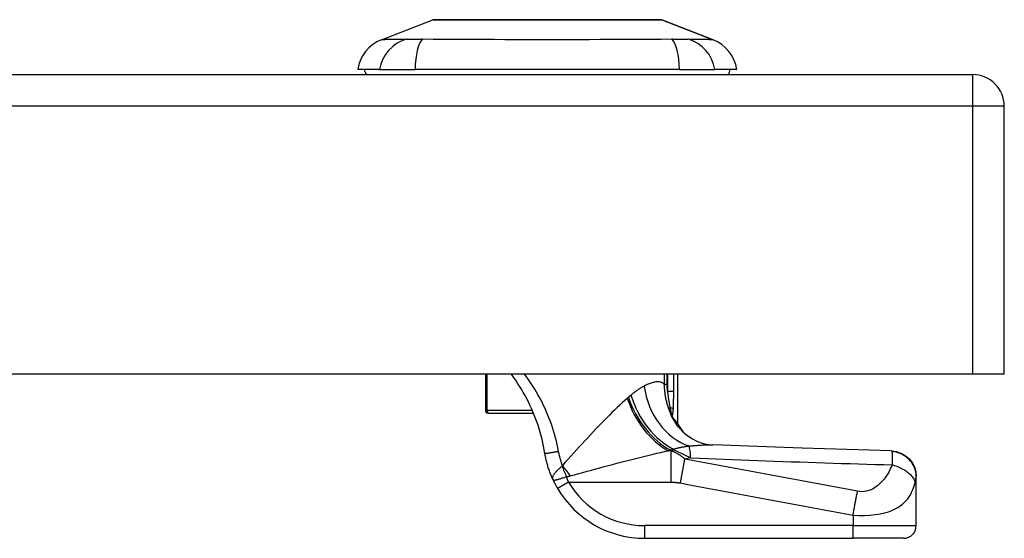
# Model space of a CAD drawing. Header units: inches. Extents: x 15 to 513, y 46 to 241.
# Tile 175 of 198: x 120.17 to 123.24, y 239.47 to 241.09. Entities that reach past the tile are written whole.
import ezdxf

# ---------------------------------------------------------------- set-up
doc = ezdxf.new("R2010")
doc.units = ezdxf.units.IN
doc.header["$MEASUREMENT"] = 0
doc.layers.add('Visible Edges(ANSI)', color=7, linetype='Continuous', lineweight=25)
doc.layers.add('Visible Tangent Edges(ANSI)', color=7, linetype='Continuous', lineweight=25)

msp = doc.modelspace()

# ---------------------------------------------------------------- linework, layer by layer
at = {"layer": 'Visible Edges(ANSI)'}
for p, q in [((121.2965, 241.024), (121.4562, 241.0861)), ((122.17, 241.0861), (122.3297, 241.024)), ((121.2906, 240.9316), (121.2226, 240.9316)), ((121.2906, 240.9316), (121.4014, 240.9316)), ((122.2249, 240.9316), (121.4014, 240.9316)), ((122.2249, 240.9316), (122.3356, 240.9316)), ((122.4037, 240.9316), (122.3356, 240.9316)), ((69.5331, 240.9159), (123.1381, 240.9159)), ((123.2371, 239.9819), (123.2371, 240.8169)), ((123.1381, 239.9819), (69.5331, 239.9819)), ((121.6203, 239.9819), (121.6203, 239.8689)), ((122.2203, 239.8276), (122.2203, 239.9819)), ((123.2371, 239.9819), (123.1381, 239.9819)), ((121.6302, 239.8611), (121.6282, 239.8611)), ((121.6302, 239.8611), (121.7703, 239.8611)), ((122.2029, 239.8503), (122.2023, 239.8511)), ((122.9627, 239.6624), (122.9627, 239.6636)), ((122.9627, 239.5104), (122.9627, 239.6624)), ((122.1168, 239.471), (122.7659, 239.471)), ((122.9234, 239.471), (122.7659, 239.471))]:
    msp.add_line(p, q, dxfattribs=at)
at = {"layer": 'Visible Edges(ANSI)', "flags": 128}
for points in [[(122.1682, 241.0865), (122.1678, 241.0865), (122.1665, 241.0865), (122.1644, 241.0865), (122.1614, 241.0865), (122.1576, 241.0865), (122.1529, 241.0865), (122.1475, 241.0865), (122.1412, 241.0866), (122.1342, 241.0866), (122.1264, 241.0866), (122.1178, 241.0866), (122.1084, 241.0866), (122.0983, 241.0867), (122.0876, 241.0867), (122.0762, 241.0867), (122.0642, 241.0867), (122.0516, 241.0867), (122.0384, 241.0867), (122.0247, 241.0867), (122.0105, 241.0866), (121.9958, 241.0866), (121.9806, 241.0866), (121.965, 241.0866), (121.9489, 241.0866), (121.9326, 241.0865), (121.916, 241.0865), (121.8992, 241.0865), (121.8823, 241.0865), (121.8651, 241.0865), (121.8478, 241.0865), (121.8303, 241.0865), (121.8128, 241.0865), (121.7953, 241.0865), (121.7779, 241.0865), (121.7606, 241.0865), (121.7435, 241.0865), (121.7265, 241.0865), (121.7097, 241.0865), (121.6931, 241.0865), (121.6767, 241.0866), (121.6607, 241.0866), (121.6451, 241.0866), (121.63, 241.0866), (121.6153, 241.0866), (121.6011, 241.0867), (121.5874, 241.0867), (121.5742, 241.0867), (121.5617, 241.0867), (121.5497, 241.0867), (121.5384, 241.0867), (121.5277, 241.0867), (121.5177, 241.0866), (121.5085, 241.0866), (121.4999, 241.0866), (121.4921, 241.0866), (121.485, 241.0866), (121.4787, 241.0865), (121.4733, 241.0865), (121.4686, 241.0865), (121.4648, 241.0865), (121.4618, 241.0865), (121.4597, 241.0865), (121.4584, 241.0865), (121.458, 241.0865)], [(121.8059, 239.7356), (121.804, 239.7467), (121.8019, 239.7578), (121.7995, 239.7688), (121.7969, 239.7797), (121.7942, 239.7906), (121.7911, 239.8015), (121.7879, 239.8123), (121.7845, 239.823), (121.7808, 239.8336), (121.777, 239.8442), (121.7729, 239.8547), (121.7686, 239.8651), (121.7641, 239.8755), (121.7594, 239.8857), (121.7545, 239.8958), (121.7494, 239.9059), (121.7441, 239.9158), (121.7386, 239.9256), (121.7329, 239.9353), (121.7271, 239.9449), (121.721, 239.9543), (121.7148, 239.9636), (121.7084, 239.9728), (121.7017, 239.9819)], [(122.2023, 239.8511), (122.2022, 239.8513), (122.202, 239.8515), (122.2019, 239.8518), (122.2017, 239.852), (122.2015, 239.8523), (122.2013, 239.8526), (122.2011, 239.8529), (122.2009, 239.8532), (122.2007, 239.8535), (122.2005, 239.8538), (122.2003, 239.8542), (122.2001, 239.8546), (122.1999, 239.8549), (122.1997, 239.8553), (122.1995, 239.8557), (122.1993, 239.856), (122.1991, 239.8564), (122.1989, 239.8568), (122.1987, 239.8571), (122.1985, 239.8575), (122.1983, 239.8579), (122.1981, 239.8583), (122.1979, 239.8587), (122.1978, 239.859)], [(122.2203, 239.8276), (122.2202, 239.8277), (122.2201, 239.8278), (122.22, 239.828), (122.2198, 239.8283), (122.2195, 239.8286), (122.2191, 239.8291), (122.2187, 239.8296), (122.2182, 239.8302), (122.2177, 239.8309), (122.2171, 239.8317), (122.2164, 239.8325), (122.2157, 239.8334), (122.2149, 239.8344), (122.2141, 239.8355), (122.2132, 239.8366), (122.2123, 239.8378), (122.2113, 239.8391), (122.2102, 239.8405), (122.2091, 239.842), (122.208, 239.8435), (122.2068, 239.8451), (122.2055, 239.8468), (122.2042, 239.8485), (122.2029, 239.8503)], [(122.2251, 239.8137), (122.2371, 239.8014), (122.251, 239.79), (122.2661, 239.7804), (122.2814, 239.7729), (122.296, 239.7676), (122.3091, 239.7643), (122.3203, 239.7625), (122.3294, 239.7618)], [(122.8856, 239.743), (122.6075, 239.7517), (122.3294, 239.7618)], [(121.8306, 239.6545), (121.8291, 239.6577), (121.8277, 239.661), (121.8263, 239.6642), (121.825, 239.6675), (121.8237, 239.6708), (121.8224, 239.6741), (121.8211, 239.6775), (121.8199, 239.6808), (121.8188, 239.6842), (121.8176, 239.6875), (121.8165, 239.6909), (121.8155, 239.6943), (121.8145, 239.6977), (121.8135, 239.7011), (121.8126, 239.7045), (121.8117, 239.708), (121.8108, 239.7114), (121.81, 239.7149), (121.8092, 239.7183), (121.8085, 239.7218), (121.8078, 239.7252), (121.8071, 239.7287), (121.8065, 239.7322), (121.8059, 239.7356)], [(122.8856, 239.743), (122.9007, 239.7411), (122.9152, 239.7363), (122.9286, 239.7288), (122.9403, 239.7189), (122.9498, 239.707), (122.9569, 239.6934), (122.9613, 239.6788), (122.9627, 239.6636)], [(121.8306, 239.6545), (121.8311, 239.6533), (121.8317, 239.6521), (121.8323, 239.6509), (121.8328, 239.6497), (121.8334, 239.6485), (121.834, 239.6473), (121.8346, 239.6461), (121.8352, 239.6449), (121.8358, 239.6437), (121.8364, 239.6425), (121.8371, 239.6413), (121.8377, 239.6401), (121.8383, 239.6389), (121.839, 239.6376), (121.8396, 239.6364), (121.8403, 239.6352), (121.8409, 239.634), (121.8416, 239.6328), (121.8423, 239.6316), (121.8429, 239.6304), (121.8436, 239.6293), (121.8443, 239.6281), (121.845, 239.6269), (121.8457, 239.6257)]]:
    msp.add_lwpolyline(points, dxfattribs=at)
at = {"layer": 'Visible Edges(ANSI)'}
for centre, radius, start, end in [((121.458, 241.0816), 0.00492, 90.2088, 111.2505), ((122.1682, 241.0816), 0.00492, 68.7495, 89.7912), ((121.3394, 240.914), 0.1181, 111.2505, 171.3991), ((122.2869, 240.914), 0.1181, 8.6009, 68.7495), ((121.2816, 240.9395), 0.0394, 191.537, 216.8699), ((122.3446, 240.9395), 0.0394, 323.1301, 348.463), ((123.1381, 240.8169), 0.099, 0, 90), ((121.6282, 239.8689), 0.00787, 180, 270), ((122.3938, 239.9205), 0.1969, 208.1462, 217.2505), ((122.1168, 239.786), 0.315, 210.5805, 270), ((122.9234, 239.5104), 0.0394, 270, 0)]:
    msp.add_arc(centre, radius, start, end, dxfattribs=at)
at = {"layer": 'Visible Tangent Edges(ANSI)'}
for p, q in [((122.3297, 241.024), (122.17, 241.0861)), ((123.1381, 240.9159), (123.1381, 240.8169)), ((123.1381, 240.8169), (69.5331, 240.8169)), ((123.2371, 240.8169), (123.1381, 240.8169)), ((123.1381, 240.8169), (123.1381, 239.9819)), ((121.6263, 239.8689), (121.6263, 239.9819)), ((122.1774, 239.9819), (122.1774, 239.9509)), ((122.1868, 239.9509), (122.1868, 239.9819)), ((122.1881, 239.9819), (122.1881, 239.9285)), ((122.2071, 239.9285), (122.2071, 239.9819)), ((122.1774, 239.9509), (122.1868, 239.9509)), ((122.2071, 239.9285), (122.1881, 239.9285)), ((121.6203, 239.8689), (121.6263, 239.8689)), ((121.767, 239.8689), (121.6263, 239.8689)), ((122.1909, 239.8758), (122.1958, 239.8776)), ((122.1992, 239.7437), (122.1901, 239.7437)), ((122.196, 239.7462), (122.2074, 239.7462)), ((122.1992, 239.6457), (122.1992, 239.7437)), ((122.2074, 239.7462), (122.2074, 239.7487)), ((122.2283, 239.6433), (122.2422, 239.7179)), ((121.8796, 239.6457), (121.8457, 239.6257)), ((121.8796, 239.6457), (122.1992, 239.6457)), ((122.7659, 239.5429), (122.7659, 239.5104)), ((122.1168, 239.471), (122.1168, 239.5104)), ((122.7659, 239.5104), (122.1168, 239.5104)), ((122.7659, 239.471), (122.7659, 239.5104)), ((122.7659, 239.5104), (122.9627, 239.5104))]:
    msp.add_line(p, q, dxfattribs=at)
at = {"layer": 'Visible Tangent Edges(ANSI)', "flags": 128}
for points in [[(121.4562, 241.0861), (121.4564, 241.0861), (121.4568, 241.0861), (121.4576, 241.0862), (121.4586, 241.0862), (121.46, 241.0862), (121.4616, 241.0862), (121.4635, 241.0862), (121.4658, 241.0862), (121.4683, 241.0862), (121.4711, 241.0862), (121.4742, 241.0863), (121.4776, 241.0863), (121.4812, 241.0863), (121.4851, 241.0863), (121.4893, 241.0863), (121.4938, 241.0864), (121.4985, 241.0864), (121.5035, 241.0864), (121.5087, 241.0864), (121.5142, 241.0864), (121.5199, 241.0865), (121.5259, 241.0865), (121.5321, 241.0865), (121.5385, 241.0865)], [(121.5385, 241.0865), (121.5403, 241.0865), (121.5421, 241.0865), (121.5439, 241.0865), (121.5457, 241.0865), (121.5476, 241.0865), (121.5494, 241.0865), (121.5513, 241.0865), (121.5532, 241.0865), (121.5551, 241.0865), (121.5571, 241.0865), (121.559, 241.0865), (121.5609, 241.0865), (121.5629, 241.0865), (121.5649, 241.0865), (121.5669, 241.0865), (121.5689, 241.0865), (121.5709, 241.0865), (121.573, 241.0865), (121.5751, 241.0865), (121.5771, 241.0865), (121.5792, 241.0865), (121.5813, 241.0865), (121.5834, 241.0865), (121.5856, 241.0865)], [(121.5856, 241.0865), (121.6017, 241.0865), (121.6186, 241.0864), (121.6362, 241.0864), (121.6544, 241.0863), (121.673, 241.0863), (121.6922, 241.0863), (121.7117, 241.0862), (121.7315, 241.0862), (121.7516, 241.0862), (121.7719, 241.0862), (121.7924, 241.0861), (121.8131, 241.0861), (121.8337, 241.0861), (121.8543, 241.0862), (121.8747, 241.0862), (121.8948, 241.0862), (121.9147, 241.0862), (121.9343, 241.0863), (121.9534, 241.0863), (121.9721, 241.0864), (121.9902, 241.0864), (122.0078, 241.0864), (122.0246, 241.0865), (122.0407, 241.0865)], [(122.0407, 241.0865), (122.0428, 241.0865), (122.0449, 241.0865), (122.047, 241.0865), (122.0491, 241.0865), (122.0512, 241.0865), (122.0532, 241.0865), (122.0553, 241.0865), (122.0573, 241.0865), (122.0593, 241.0865), (122.0613, 241.0865), (122.0633, 241.0865), (122.0653, 241.0865), (122.0672, 241.0865), (122.0692, 241.0865), (122.0711, 241.0865), (122.073, 241.0865), (122.0749, 241.0865), (122.0768, 241.0865), (122.0786, 241.0865), (122.0805, 241.0865), (122.0823, 241.0865), (122.0841, 241.0865), (122.086, 241.0865), (122.0877, 241.0865)], [(122.0877, 241.0865), (122.0942, 241.0865), (122.1004, 241.0865), (122.1064, 241.0865), (122.1122, 241.0864), (122.1177, 241.0864), (122.1229, 241.0864), (122.1279, 241.0864), (122.1326, 241.0864), (122.1371, 241.0863), (122.1413, 241.0863), (122.1452, 241.0863), (122.1488, 241.0863), (122.1521, 241.0863), (122.1552, 241.0862), (122.158, 241.0862), (122.1605, 241.0862), (122.1627, 241.0862), (122.1647, 241.0862), (122.1663, 241.0862), (122.1676, 241.0862), (122.1687, 241.0862), (122.1694, 241.0861), (122.1699, 241.0861), (122.17, 241.0861)], [(121.3732, 241.0256), (121.365, 241.0254), (121.3594, 241.0254), (121.354, 241.0253), (121.3489, 241.0253), (121.344, 241.0252), (121.3393, 241.0252), (121.3348, 241.0251), (121.3305, 241.025), (121.3265, 241.0249), (121.3227, 241.0249), (121.3192, 241.0248), (121.3159, 241.0247), (121.3128, 241.0246), (121.31, 241.0245), (121.3075, 241.0244), (121.3052, 241.0244), (121.3032, 241.0243), (121.3014, 241.0242), (121.3, 241.0242), (121.2987, 241.0241), (121.2978, 241.0241), (121.2971, 241.0241), (121.2967, 241.024), (121.2965, 241.024)], [(121.4245, 241.0256), (121.4218, 241.0256), (121.419, 241.0255), (121.4164, 241.0255), (121.4137, 241.0255), (121.4111, 241.0255), (121.4085, 241.0254), (121.406, 241.0254), (121.4036, 241.0254), (121.4012, 241.0254), (121.3989, 241.0254), (121.3966, 241.0254), (121.3944, 241.0254), (121.3923, 241.0254), (121.3902, 241.0254), (121.3882, 241.0254), (121.3862, 241.0254), (121.3843, 241.0254), (121.3825, 241.0254), (121.3808, 241.0255), (121.3791, 241.0255), (121.3775, 241.0255), (121.376, 241.0255), (121.3746, 241.0256), (121.3732, 241.0256)], [(122.2017, 241.0256), (122.1682, 241.0254), (122.1371, 241.0253), (122.1057, 241.0252), (122.074, 241.025), (122.042, 241.0249), (122.0097, 241.0247), (121.9772, 241.0245), (121.9446, 241.0244), (121.9118, 241.0242), (121.879, 241.0241), (121.846, 241.0241), (121.8129, 241.024), (121.7799, 241.0241), (121.7469, 241.0241), (121.7141, 241.0242), (121.6813, 241.0244), (121.6487, 241.0245), (121.6163, 241.0247), (121.5841, 241.0249), (121.5521, 241.025), (121.5205, 241.0252), (121.4891, 241.0253), (121.4581, 241.0254), (121.4245, 241.0256)], [(122.2531, 241.0256), (122.2517, 241.0256), (122.2503, 241.0255), (122.2488, 241.0255), (122.2472, 241.0255), (122.2455, 241.0255), (122.2438, 241.0254), (122.242, 241.0254), (122.2401, 241.0254), (122.2382, 241.0254), (122.2362, 241.0254), (122.2341, 241.0254), (122.2319, 241.0254), (122.2297, 241.0254), (122.2275, 241.0254), (122.2251, 241.0254), (122.2227, 241.0254), (122.2203, 241.0254), (122.2178, 241.0254), (122.2152, 241.0255), (122.2126, 241.0255), (122.21, 241.0255), (122.2072, 241.0255), (122.2045, 241.0256), (122.2017, 241.0256)], [(122.3297, 241.024), (122.3296, 241.024), (122.3292, 241.0241), (122.3285, 241.0241), (122.3275, 241.0241), (122.3263, 241.0242), (122.3248, 241.0242), (122.3231, 241.0243), (122.321, 241.0244), (122.3188, 241.0244), (122.3162, 241.0245), (122.3134, 241.0246), (122.3104, 241.0247), (122.3071, 241.0248), (122.3035, 241.0249), (122.2997, 241.0249), (122.2957, 241.025), (122.2915, 241.0251), (122.287, 241.0252), (122.2823, 241.0252), (122.2774, 241.0253), (122.2722, 241.0253), (122.2669, 241.0254), (122.2613, 241.0254), (122.2531, 241.0256)], [(121.8484, 239.7419), (121.8463, 239.7526), (121.8441, 239.7633), (121.8416, 239.7739), (121.839, 239.7845), (121.8361, 239.795), (121.833, 239.8055), (121.8297, 239.8159), (121.8261, 239.8263), (121.8224, 239.8366), (121.8185, 239.8468), (121.8144, 239.857), (121.81, 239.8671), (121.8055, 239.8772), (121.8007, 239.8871), (121.7958, 239.897), (121.7907, 239.9068), (121.7853, 239.9166), (121.7798, 239.9262), (121.7741, 239.9357), (121.7682, 239.9452), (121.7621, 239.9545), (121.7558, 239.9637), (121.7494, 239.9729), (121.7428, 239.9819)], [(122.1151, 239.9451), (122.1135, 239.9443), (122.1118, 239.9434), (122.1102, 239.9425), (122.1086, 239.9416), (122.1069, 239.9406), (122.1052, 239.9396), (122.1036, 239.9386), (122.1019, 239.9376), (122.1002, 239.9365), (122.0985, 239.9354), (122.0967, 239.9343), (122.095, 239.9331), (122.0933, 239.9319), (122.0915, 239.9307), (122.0898, 239.9295), (122.088, 239.9282), (122.0863, 239.9269), (122.0845, 239.9256), (122.0827, 239.9242), (122.0809, 239.9228), (122.0792, 239.9214), (122.0774, 239.9199), (122.0756, 239.9184), (122.0738, 239.9169)], [(122.1774, 239.9509), (122.1757, 239.9525), (122.1738, 239.9538), (122.1719, 239.955), (122.1699, 239.956), (122.1678, 239.9569), (122.1657, 239.9575), (122.1634, 239.958), (122.1611, 239.9584), (122.1587, 239.9585), (122.1563, 239.9586), (122.1538, 239.9584), (122.1512, 239.9582), (122.1485, 239.9577), (122.1458, 239.9572), (122.143, 239.9565), (122.1401, 239.9557), (122.1372, 239.9548), (122.1342, 239.9537), (122.1312, 239.9525), (122.128, 239.9512), (122.1249, 239.9499), (122.1217, 239.9484), (122.1184, 239.9468), (122.1151, 239.9451)], [(122.1774, 239.9509), (122.1775, 239.9477), (122.1775, 239.9445), (122.1776, 239.9413), (122.1778, 239.9381), (122.178, 239.9349), (122.1783, 239.9317), (122.1786, 239.9285), (122.179, 239.9253), (122.1794, 239.9221), (122.1798, 239.919), (122.1803, 239.9158), (122.1809, 239.9127), (122.1815, 239.9095), (122.1821, 239.9064), (122.1828, 239.9033), (122.1835, 239.9002), (122.1843, 239.8971), (122.1851, 239.894), (122.186, 239.8909), (122.1869, 239.8879), (122.1878, 239.8848), (122.1888, 239.8818), (122.1898, 239.8788), (122.1909, 239.8758)], [(122.1881, 239.9285), (122.188, 239.9294), (122.1879, 239.9303), (122.1878, 239.9313), (122.1877, 239.9322), (122.1876, 239.9331), (122.1875, 239.9341), (122.1875, 239.935), (122.1874, 239.9359), (122.1873, 239.9369), (122.1872, 239.9378), (122.1872, 239.9388), (122.1871, 239.9397), (122.1871, 239.9406), (122.187, 239.9416), (122.187, 239.9425), (122.1869, 239.9434), (122.1869, 239.9444), (122.1869, 239.9453), (122.1868, 239.9462), (122.1868, 239.9472), (122.1868, 239.9481), (122.1868, 239.949), (122.1868, 239.95), (122.1868, 239.9509)], [(122.0738, 239.9169), (122.0734, 239.9166), (122.0731, 239.9164), (122.0728, 239.9161), (122.0725, 239.9158), (122.0722, 239.9156), (122.0719, 239.9153), (122.0716, 239.915), (122.0713, 239.9148), (122.0709, 239.9145), (122.0706, 239.9142), (122.0703, 239.9139), (122.07, 239.9137), (122.0697, 239.9134), (122.0694, 239.9131), (122.069, 239.9129), (122.0687, 239.9126), (122.0684, 239.9123), (122.0681, 239.912), (122.0678, 239.9117), (122.0675, 239.9115), (122.0671, 239.9112), (122.0668, 239.9109), (122.0665, 239.9106), (122.0662, 239.9104)], [(122.1881, 239.9285), (122.1883, 239.9262), (122.1885, 239.924), (122.1887, 239.9218), (122.1889, 239.9196), (122.1892, 239.9174), (122.1894, 239.9152), (122.1897, 239.913), (122.19, 239.9108), (122.1903, 239.9086), (122.1906, 239.9065), (122.1909, 239.9043), (122.1912, 239.9022), (122.1916, 239.9), (122.1919, 239.8979), (122.1923, 239.8958), (122.1926, 239.8937), (122.193, 239.8916), (122.1934, 239.8896), (122.1938, 239.8875), (122.1942, 239.8855), (122.1946, 239.8835), (122.195, 239.8815), (122.1954, 239.8795), (122.1958, 239.8776)], [(122.2061, 239.8744), (122.2063, 239.8766), (122.2064, 239.8789), (122.2065, 239.8811), (122.2066, 239.8833), (122.2067, 239.8856), (122.2067, 239.8878), (122.2068, 239.8901), (122.2068, 239.8923), (122.2069, 239.8946), (122.2069, 239.8968), (122.207, 239.8991), (122.207, 239.9014), (122.207, 239.9036), (122.207, 239.9059), (122.2071, 239.9081), (122.2071, 239.9104), (122.2071, 239.9127), (122.2071, 239.9149), (122.2071, 239.9172), (122.2071, 239.9194), (122.2071, 239.9217), (122.2071, 239.924), (122.2071, 239.9262), (122.2071, 239.9285)], [(122.0623, 239.907), (122.0546, 239.9002), (122.0469, 239.8932), (122.039, 239.8859), (122.031, 239.8784), (122.0229, 239.8706), (122.0148, 239.8627), (122.0066, 239.8546), (121.9984, 239.8463), (121.9901, 239.8379), (121.9817, 239.8293), (121.9733, 239.8206), (121.9648, 239.8117), (121.9563, 239.8027), (121.9477, 239.7936), (121.9391, 239.7844), (121.9304, 239.7751), (121.9217, 239.7657), (121.913, 239.7562), (121.9043, 239.7467), (121.8955, 239.7371), (121.8867, 239.7274), (121.8779, 239.7177), (121.8692, 239.708), (121.8604, 239.6983)], [(122.0662, 239.9104), (122.066, 239.9102), (122.0659, 239.9101), (122.0657, 239.9099), (122.0656, 239.9098), (122.0654, 239.9097), (122.0652, 239.9095), (122.0651, 239.9094), (122.0649, 239.9092), (122.0648, 239.9091), (122.0646, 239.909), (122.0644, 239.9088), (122.0643, 239.9087), (122.0641, 239.9085), (122.0639, 239.9084), (122.0638, 239.9082), (122.0636, 239.9081), (122.0635, 239.908), (122.0633, 239.9078), (122.0631, 239.9077), (122.063, 239.9075), (122.0628, 239.9074), (122.0627, 239.9073), (122.0625, 239.9071), (122.0623, 239.907)], [(122.1909, 239.8758), (122.1912, 239.8751), (122.1914, 239.8744), (122.1917, 239.8737), (122.1919, 239.873), (122.1922, 239.8723), (122.1925, 239.8716), (122.1928, 239.8709), (122.193, 239.8701), (122.1933, 239.8694), (122.1936, 239.8687), (122.1939, 239.8681), (122.1942, 239.8674), (122.1944, 239.8667), (122.1947, 239.866), (122.195, 239.8653), (122.1953, 239.8646), (122.1956, 239.8639), (122.1959, 239.8632), (122.1962, 239.8625), (122.1965, 239.8618), (122.1968, 239.8611), (122.1971, 239.8604), (122.1974, 239.8597), (122.1978, 239.859)], [(122.1958, 239.8776), (122.196, 239.8762), (122.1963, 239.8748), (122.1966, 239.8734), (122.1969, 239.8721), (122.1972, 239.8708), (122.1974, 239.8695), (122.1977, 239.8682), (122.1979, 239.867), (122.1982, 239.8658), (122.1984, 239.8646), (122.1986, 239.8635), (122.1988, 239.8624), (122.199, 239.8614), (122.1991, 239.8604), (122.1992, 239.8596), (122.1993, 239.8589), (122.1993, 239.8583), (122.1992, 239.8578), (122.1991, 239.8576), (122.1989, 239.8575), (122.1987, 239.8576), (122.1984, 239.858), (122.1981, 239.8584), (122.1978, 239.859)], [(122.2023, 239.8511), (122.2026, 239.8517), (122.2029, 239.8524), (122.2032, 239.8531), (122.2034, 239.8539), (122.2037, 239.8547), (122.2039, 239.8556), (122.2041, 239.8565), (122.2043, 239.8575), (122.2045, 239.8584), (122.2046, 239.8594), (122.2048, 239.8604), (122.2049, 239.8614), (122.2051, 239.8625), (122.2052, 239.8635), (122.2053, 239.8646), (122.2054, 239.8656), (122.2056, 239.8667), (122.2057, 239.8678), (122.2057, 239.8689), (122.2058, 239.87), (122.2059, 239.8711), (122.206, 239.8722), (122.2061, 239.8733), (122.2061, 239.8744)], [(122.255, 239.7587), (122.2584, 239.759), (122.2619, 239.7593), (122.2653, 239.7596), (122.2687, 239.7599), (122.272, 239.7602), (122.2754, 239.7604), (122.2787, 239.7606), (122.2819, 239.7608), (122.2852, 239.761), (122.2884, 239.7612), (122.2915, 239.7614), (122.2947, 239.7615), (122.2978, 239.7617), (122.3008, 239.7618), (122.3039, 239.7619), (122.3068, 239.7619), (122.3098, 239.762), (122.3127, 239.762), (122.3156, 239.762), (122.3184, 239.762), (122.3212, 239.762), (122.324, 239.762), (122.3267, 239.7619), (122.3294, 239.7618)], [(121.8059, 239.7356), (121.806, 239.7356), (121.8062, 239.7356), (121.8066, 239.7357), (121.8072, 239.7357), (121.808, 239.7358), (121.809, 239.7359), (121.8101, 239.7361), (121.8115, 239.7362), (121.813, 239.7365), (121.8147, 239.7367), (121.8166, 239.737), (121.8186, 239.7373), (121.8208, 239.7376), (121.8231, 239.7379), (121.8255, 239.7383), (121.828, 239.7387), (121.8306, 239.7391), (121.8332, 239.7395), (121.8358, 239.7399), (121.8384, 239.7403), (121.8409, 239.7407), (121.8435, 239.7411), (121.846, 239.7415), (121.8484, 239.7419)], [(121.8604, 239.6983), (121.8597, 239.7001), (121.8591, 239.7019), (121.8585, 239.7037), (121.8578, 239.7054), (121.8572, 239.7072), (121.8566, 239.709), (121.8561, 239.7108), (121.8555, 239.7126), (121.855, 239.7145), (121.8544, 239.7163), (121.8539, 239.7181), (121.8534, 239.7199), (121.8529, 239.7217), (121.8524, 239.7235), (121.852, 239.7254), (121.8515, 239.7272), (121.8511, 239.729), (121.8506, 239.7309), (121.8502, 239.7327), (121.8498, 239.7346), (121.8494, 239.7364), (121.8491, 239.7382), (121.8487, 239.7401), (121.8484, 239.7419)], [(121.8846, 239.6655), (121.8979, 239.6691), (121.9112, 239.6727), (121.9245, 239.6764), (121.9377, 239.68), (121.951, 239.6836), (121.9642, 239.6872), (121.9774, 239.6907), (121.9906, 239.6942), (122.0037, 239.6977), (122.0167, 239.7012), (122.0297, 239.7046), (122.0426, 239.708), (122.0554, 239.7113), (122.0682, 239.7146), (122.0808, 239.7178), (122.0934, 239.721), (122.1059, 239.7241), (122.1183, 239.7271), (122.1306, 239.7301), (122.1427, 239.733), (122.1548, 239.7358), (122.1667, 239.7385), (122.1785, 239.7412), (122.1901, 239.7437)], [(122.1901, 239.7437), (122.1904, 239.7438), (122.1906, 239.7439), (122.1909, 239.744), (122.1911, 239.7441), (122.1913, 239.7442), (122.1916, 239.7443), (122.1918, 239.7444), (122.1921, 239.7446), (122.1923, 239.7447), (122.1926, 239.7448), (122.1928, 239.7449), (122.1931, 239.745), (122.1933, 239.7451), (122.1935, 239.7452), (122.1938, 239.7453), (122.194, 239.7454), (122.1943, 239.7455), (122.1945, 239.7456), (122.1948, 239.7457), (122.195, 239.7458), (122.1952, 239.7459), (122.1955, 239.746), (122.1957, 239.7461), (122.196, 239.7462)], [(122.196, 239.7462), (122.1965, 239.7464), (122.1969, 239.7465), (122.1974, 239.7466), (122.1979, 239.7467), (122.1984, 239.7468), (122.1989, 239.7469), (122.1993, 239.747), (122.1998, 239.7471), (122.2003, 239.7472), (122.2008, 239.7473), (122.2012, 239.7474), (122.2017, 239.7475), (122.2022, 239.7476), (122.2027, 239.7477), (122.2031, 239.7478), (122.2036, 239.7479), (122.2041, 239.748), (122.2046, 239.7481), (122.205, 239.7482), (122.2055, 239.7483), (122.206, 239.7484), (122.2065, 239.7485), (122.2069, 239.7486), (122.2074, 239.7487)], [(122.2422, 239.7179), (122.2404, 239.7194), (122.2386, 239.7209), (122.2368, 239.7223), (122.235, 239.7236), (122.2332, 239.725), (122.2314, 239.7263), (122.2296, 239.7275), (122.2278, 239.7287), (122.2261, 239.7299), (122.2243, 239.731), (122.2225, 239.7321), (122.2207, 239.7332), (122.2189, 239.7343), (122.2171, 239.7353), (122.2153, 239.7362), (122.2135, 239.7372), (122.2118, 239.7381), (122.21, 239.739), (122.2082, 239.7398), (122.2064, 239.7407), (122.2046, 239.7415), (122.2028, 239.7422), (122.201, 239.743), (122.1992, 239.7437)], [(122.2074, 239.7487), (122.2092, 239.7493), (122.2111, 239.7498), (122.2129, 239.7504), (122.2148, 239.7509), (122.2167, 239.7514), (122.2186, 239.7519), (122.2205, 239.7524), (122.2224, 239.7529), (122.2243, 239.7534), (122.2263, 239.7538), (122.2283, 239.7542), (122.2303, 239.7547), (122.2323, 239.7551), (122.2343, 239.7555), (122.2363, 239.7559), (122.2383, 239.7562), (122.2404, 239.7566), (122.2424, 239.7569), (122.2445, 239.7573), (122.2466, 239.7576), (122.2487, 239.7579), (122.2508, 239.7582), (122.2529, 239.7585), (122.255, 239.7587)], [(122.2074, 239.7462), (122.2098, 239.7453), (122.2121, 239.7444), (122.2144, 239.7434), (122.2167, 239.7425), (122.219, 239.7415), (122.2212, 239.7405), (122.2235, 239.7395), (122.2257, 239.7385), (122.228, 239.7375), (122.2302, 239.7365), (122.2324, 239.7354), (122.2346, 239.7344), (122.2367, 239.7333), (122.2389, 239.7323), (122.2411, 239.7312), (122.2432, 239.7302), (122.2453, 239.7291), (122.2475, 239.728), (122.2496, 239.7269), (122.2517, 239.7258), (122.2537, 239.7248), (122.2558, 239.7237), (122.2579, 239.7226), (122.2599, 239.7215)], [(122.8856, 239.743), (122.8856, 239.743), (122.8857, 239.743), (122.8857, 239.7429), (122.8858, 239.7429), (122.8858, 239.7429), (122.8859, 239.7429), (122.8859, 239.7428), (122.886, 239.7428), (122.886, 239.7427), (122.8861, 239.7427), (122.8861, 239.7426), (122.8862, 239.7425), (122.8862, 239.7424), (122.8863, 239.7424), (122.8863, 239.7423), (122.8864, 239.7422), (122.8864, 239.7421), (122.8865, 239.742), (122.8865, 239.7418), (122.8866, 239.7417), (122.8866, 239.7416), (122.8867, 239.7414), (122.8867, 239.7413), (122.8868, 239.7411)], [(122.9627, 239.6624), (122.9626, 239.6669), (122.9622, 239.6715), (122.9615, 239.6762), (122.9604, 239.6809), (122.9591, 239.6856), (122.9574, 239.6903), (122.9554, 239.6949), (122.9531, 239.6995), (122.9505, 239.7039), (122.9475, 239.7082), (122.9442, 239.7123), (122.9407, 239.7163), (122.9369, 239.7199), (122.9329, 239.7234), (122.9286, 239.7265), (122.9242, 239.7294), (122.9197, 239.7319), (122.915, 239.7342), (122.9103, 239.7361), (122.9056, 239.7377), (122.9008, 239.739), (122.8961, 239.74), (122.8914, 239.7407), (122.8868, 239.7411)], [(122.8868, 239.7411), (122.887, 239.7405), (122.8872, 239.7397), (122.8873, 239.7388), (122.8875, 239.7377), (122.8876, 239.7366), (122.8877, 239.7354), (122.8878, 239.734), (122.8879, 239.7326), (122.8879, 239.731), (122.888, 239.7294), (122.888, 239.7276), (122.888, 239.7257), (122.888, 239.7238), (122.888, 239.7219), (122.8879, 239.7201), (122.8879, 239.7181), (122.8878, 239.7161), (122.8877, 239.714), (122.8877, 239.7118), (122.8876, 239.7096), (122.8875, 239.7073), (122.8874, 239.7048), (122.8873, 239.7023), (122.8872, 239.6997)], [(121.8604, 239.6983), (121.8603, 239.6981), (121.8603, 239.698), (121.8603, 239.6978), (121.8602, 239.6976), (121.8602, 239.6975), (121.8602, 239.6973), (121.8601, 239.6972), (121.8601, 239.697), (121.86, 239.6969), (121.86, 239.6967), (121.8599, 239.6966), (121.8599, 239.6965), (121.8598, 239.6964), (121.8598, 239.6962), (121.8597, 239.6961), (121.8596, 239.696), (121.8596, 239.6959), (121.8595, 239.6958), (121.8595, 239.6957), (121.8594, 239.6956), (121.8593, 239.6956), (121.8593, 239.6955), (121.8592, 239.6954), (121.8591, 239.6953)], [(122.7798, 239.6174), (122.7575, 239.6216), (122.7351, 239.6258), (122.7126, 239.63), (122.6902, 239.6341), (122.6678, 239.6383), (122.6454, 239.6425), (122.623, 239.6467), (122.6007, 239.6509), (122.5783, 239.6551), (122.5559, 239.6593), (122.5335, 239.6634), (122.5111, 239.6676), (122.4887, 239.6718), (122.4663, 239.676), (122.4439, 239.6802), (122.4215, 239.6844), (122.3991, 239.6886), (122.3767, 239.6927), (122.3543, 239.6969), (122.3319, 239.7011), (122.3095, 239.7053), (122.2872, 239.7095), (122.2647, 239.7137), (122.2422, 239.7179)], [(122.2599, 239.7215), (122.2861, 239.7204), (122.3122, 239.7194), (122.3384, 239.7183), (122.3645, 239.7173), (122.3906, 239.7163), (122.4168, 239.7153), (122.4429, 239.7144), (122.4691, 239.7134), (122.4952, 239.7125), (122.5213, 239.7115), (122.5475, 239.7106), (122.5736, 239.7097), (122.5997, 239.7088), (122.6259, 239.7079), (122.652, 239.707), (122.6781, 239.7062), (122.7043, 239.7053), (122.7304, 239.7045), (122.7565, 239.7036), (122.7827, 239.7028), (122.8088, 239.702), (122.8349, 239.7012), (122.861, 239.7005), (122.8872, 239.6997)], [(122.8872, 239.6997), (122.8852, 239.6944), (122.883, 239.6891), (122.8807, 239.684), (122.8781, 239.679), (122.8753, 239.6741), (122.8724, 239.6692), (122.8692, 239.6645), (122.8659, 239.6598), (122.8624, 239.6553), (122.8588, 239.6509), (122.8549, 239.6466), (122.8508, 239.6425), (122.8465, 239.6385), (122.842, 239.6347), (122.8372, 239.631), (122.8321, 239.6276), (122.8266, 239.6245), (122.8208, 239.6218), (122.8147, 239.6195), (122.8082, 239.6177), (122.8013, 239.6165), (122.7942, 239.616), (122.787, 239.6163), (122.7798, 239.6174)], [(122.9593, 239.647), (122.9586, 239.6494), (122.9576, 239.6518), (122.9563, 239.6543), (122.9549, 239.6568), (122.9532, 239.6594), (122.9512, 239.662), (122.949, 239.6646), (122.9466, 239.6672), (122.9439, 239.6698), (122.9411, 239.6723), (122.938, 239.6749), (122.9347, 239.6774), (122.9313, 239.6798), (122.9276, 239.6821), (122.9239, 239.6844), (122.92, 239.6866), (122.916, 239.6886), (122.912, 239.6906), (122.9079, 239.6924), (122.9037, 239.6942), (122.8996, 239.6957), (122.8954, 239.6972), (122.8913, 239.6985), (122.8872, 239.6997)], [(121.8591, 239.6953), (121.8569, 239.6935), (121.8547, 239.6916), (121.8526, 239.6897), (121.8504, 239.6878), (121.8484, 239.6859), (121.8463, 239.6841), (121.8444, 239.6822), (121.8425, 239.6804), (121.8407, 239.6786), (121.839, 239.6768), (121.8374, 239.675), (121.8359, 239.6733), (121.8346, 239.6716), (121.8334, 239.6699), (121.8323, 239.6682), (121.8314, 239.6666), (121.8307, 239.665), (121.8301, 239.6635), (121.8297, 239.6619), (121.8295, 239.6604), (121.8295, 239.6589), (121.8297, 239.6575), (121.83, 239.656), (121.8306, 239.6545)], [(121.8306, 239.6545), (121.8311, 239.6537), (121.8316, 239.6531), (121.8323, 239.6527), (121.8332, 239.6525), (121.8341, 239.6523), (121.8352, 239.6523), (121.8364, 239.6524), (121.8378, 239.6526), (121.8393, 239.6529), (121.8409, 239.6532), (121.8426, 239.6537), (121.8445, 239.6542), (121.8465, 239.6547), (121.8486, 239.6553), (121.8508, 239.656), (121.853, 239.6566), (121.8554, 239.6574), (121.8578, 239.6581), (121.8603, 239.6589), (121.8628, 239.6597), (121.8654, 239.6605), (121.8679, 239.6613), (121.8706, 239.6621), (121.8731, 239.663)], [(121.8731, 239.663), (121.8737, 239.663), (121.8742, 239.6631), (121.8747, 239.6632), (121.8752, 239.6633), (121.8757, 239.6634), (121.8762, 239.6635), (121.8767, 239.6636), (121.8771, 239.6637), (121.8776, 239.6638), (121.8781, 239.6639), (121.8786, 239.664), (121.8791, 239.6641), (121.8795, 239.6642), (121.88, 239.6643), (121.8805, 239.6644), (121.881, 239.6645), (121.8814, 239.6646), (121.8819, 239.6647), (121.8824, 239.6649), (121.8828, 239.665), (121.8833, 239.6651), (121.8837, 239.6652), (121.8842, 239.6653), (121.8846, 239.6655)], [(121.8796, 239.6457), (121.8793, 239.6465), (121.879, 239.6472), (121.8787, 239.6479), (121.8785, 239.6486), (121.8782, 239.6493), (121.8779, 239.65), (121.8776, 239.6507), (121.8774, 239.6514), (121.8771, 239.6521), (121.8768, 239.6529), (121.8766, 239.6536), (121.8763, 239.6543), (121.876, 239.655), (121.8758, 239.6557), (121.8755, 239.6564), (121.8752, 239.6572), (121.875, 239.6579), (121.8747, 239.6586), (121.8744, 239.6593), (121.8742, 239.6601), (121.8739, 239.6608), (121.8737, 239.6615), (121.8734, 239.6622), (121.8731, 239.663)], [(122.1992, 239.6457), (122.2005, 239.6457), (122.2017, 239.6457), (122.2029, 239.6457), (122.2041, 239.6457), (122.2053, 239.6457), (122.2065, 239.6456), (122.2077, 239.6456), (122.2089, 239.6455), (122.2101, 239.6454), (122.2114, 239.6454), (122.2126, 239.6453), (122.2138, 239.6452), (122.215, 239.6451), (122.2162, 239.645), (122.2174, 239.6449), (122.2186, 239.6447), (122.2198, 239.6446), (122.221, 239.6445), (122.2222, 239.6443), (122.2235, 239.6441), (122.2247, 239.6439), (122.2259, 239.6438), (122.2271, 239.6435), (122.2283, 239.6433)], [(122.2283, 239.6433), (122.2508, 239.6391), (122.2732, 239.6349), (122.2956, 239.6307), (122.318, 239.6266), (122.3404, 239.6224), (122.3628, 239.6182), (122.3852, 239.614), (122.4076, 239.6098), (122.43, 239.6056), (122.4524, 239.6014), (122.4747, 239.5973), (122.4971, 239.5931), (122.5195, 239.5889), (122.5419, 239.5847), (122.5643, 239.5805), (122.5867, 239.5763), (122.6091, 239.5721), (122.6315, 239.568), (122.6539, 239.5638), (122.6763, 239.5596), (122.6987, 239.5554), (122.7211, 239.5512), (122.7435, 239.547), (122.7659, 239.5429)], [(122.7659, 239.5429), (122.7839, 239.5421), (122.8017, 239.5421), (122.8189, 239.5431), (122.8352, 239.5448), (122.8501, 239.5473), (122.8637, 239.5504), (122.876, 239.5539), (122.8869, 239.558), (122.8966, 239.5623), (122.9052, 239.567), (122.9128, 239.5719), (122.9196, 239.577), (122.9255, 239.5823), (122.9308, 239.5877), (122.9355, 239.5933), (122.9397, 239.599), (122.9434, 239.6048), (122.9466, 239.6106), (122.9495, 239.6166), (122.952, 239.6226), (122.9543, 239.6286), (122.9562, 239.6347), (122.9579, 239.6409), (122.9593, 239.647)], [(122.9593, 239.647), (122.9595, 239.6479), (122.9597, 239.6488), (122.9599, 239.6496), (122.9601, 239.6504), (122.9603, 239.6512), (122.9605, 239.652), (122.9606, 239.6527), (122.9608, 239.6534), (122.961, 239.6542), (122.9612, 239.6549), (122.9613, 239.6555), (122.9615, 239.6562), (122.9617, 239.657), (122.9619, 239.6576), (122.962, 239.6583), (122.9622, 239.6589), (122.9623, 239.6594), (122.9624, 239.66), (122.9625, 239.6605), (122.9626, 239.6609), (122.9627, 239.6614), (122.9627, 239.6618), (122.9627, 239.6621), (122.9627, 239.6624)], [(122.7659, 239.5429), (122.7665, 239.5462), (122.767, 239.5495), (122.7676, 239.5529), (122.7682, 239.5562), (122.7688, 239.5596), (122.7694, 239.5629), (122.77, 239.5662), (122.7706, 239.5695), (122.7712, 239.5728), (122.7718, 239.5761), (122.7724, 239.5793), (122.773, 239.5826), (122.7736, 239.5857), (122.7742, 239.5889), (122.7748, 239.592), (122.7754, 239.595), (122.776, 239.598), (122.7765, 239.601), (122.7771, 239.6039), (122.7777, 239.6067), (122.7782, 239.6095), (122.7788, 239.6122), (122.7793, 239.6148), (122.7798, 239.6174)]]:
    msp.add_lwpolyline(points, dxfattribs=at)
at = {"layer": 'Visible Tangent Edges(ANSI)'}
for centre, radius, start, end in [((122.1682, 241.0816), 0.00492, 68.7495, 89.7912), ((122.1168, 239.786), 0.2756, 210.5805, 270)]:
    msp.add_arc(centre, radius, start, end, dxfattribs=at)
for centre, major_axis, ratio, start_param, end_param in [((121.4009, 240.9117), (0.0158, 0.117), 0.948273, 0.391156, 1.528426), ((121.4388, 240.9117), (-0.0053, 0.118), 0.314585, 0.249322, 1.386592), ((122.1874, 240.9117), (0.0053, 0.118), 0.314585, 4.896593, 6.033863), ((122.2254, 240.9117), (-0.0158, 0.117), 0.948273, 4.754759, 5.892029), ((122.2699, 239.9451), (0.0635, -0.1863), 0.76978, 4.456044, 5.771273), ((122.2074, 239.9169), (-0.0965, 0.1716), 0.627605, 1.231527, 2.411005), ((122.1901, 239.907), (0.0981, -0.1707), 0.594817, 4.382906, 5.514832), ((122.196, 239.9104), (0.0989, -0.1702), 0.604176, 4.374903, 5.517504), ((121.6302, 239.8689), (0, -0.00787), 0.489583, 4.712389, 6.283185), ((122.3738, 239.9427), (-0.1487, -0.129), 0.924855, 5.892344, 6.283185), ((122.1872, 239.8744), (0.0197, -0.0011), 0.203793, 0.278045, 1.130973), ((125.7194, 239.2512), (-3.6723, 0.3833), 0.123492, 5.999185, 6.006887), ((122.246, 239.6469), (0.0048, 0.118), 0.119705, 5.400993, 5.962795), ((121.8846, 239.6983), (0.1164, -0.1588), 0.099559, 4.639553, 4.847409), ((125.738, 239.3506), (-3.6726, 0.2797), 0.09119, 5.963131, 5.978489), ((121.8731, 239.6916), (0.0778, -0.1808), 0.058123, 4.666855, 4.846581)]:
    msp.add_ellipse(centre, major_axis=major_axis, ratio=ratio, start_param=start_param, end_param=end_param, dxfattribs=at)

doc.saveas('drawing.dxf')
